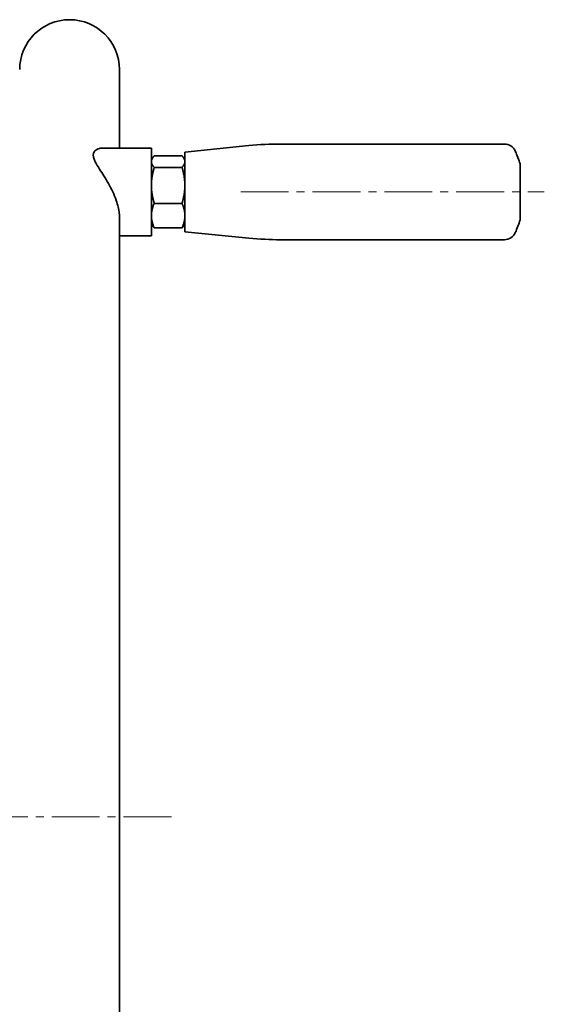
# Model space of a CAD drawing. Header units: millimetres. Extents: x -1179 to 1221, y -429 to 923.
# Tile 28 of 33: x 385 to 517, y -219 to 28. Entities that reach past the tile are written whole.
import ezdxf

# ---------------------------------------------------------------- set-up
doc = ezdxf.new("R2010")
doc.units = ezdxf.units.MM
doc.linetypes.add('点画线', pattern=[18, 12, -2, 2, -2])
doc.layers.add('中心线层', color=1, linetype='点画线', lineweight=18)
doc.layers.add('粗实线层', color=7, linetype='Continuous', lineweight=35)

msp = doc.modelspace()

# ---------------------------------------------------------------- linework, layer by layer
at = {"layer": '中心线层'}
for p, q in [((440.6797, -15.1127), (516.7645, -15.1127)), ((423.309, -171.9199), (286.0539, -171.9199))]:
    msp.add_line(p, q, dxfattribs=at)
at = {"layer": '粗实线层'}
for p, q in [((410.2897, -4.1127), (410.2897, 15.5801)), ((418.2897, -4.1127), (406.1511, -4.1127)), ((418.2897, -4.1127), (418.2897, -26.1127)), ((426.6897, -5.1127), (442.7194, -3.5097)), ((450.6797, -3.1127), (506.7645, -3.1127)), ((418.2897, -7.1127), (418.5343, -6.6891)), ((419.0042, -6.0687), (425.9751, -6.0687)), ((426.6897, -7.1127), (426.4451, -6.6891)), ((426.6897, -25.1127), (426.6897, -5.1127)), ((419.0042, -8.9613), (425.9751, -8.9613)), ((510.6897, -22.1127), (510.6897, -8.1127)), ((419.0042, -18.0053), (425.9751, -18.0053)), ((410.2897, -359.4199), (410.2897, -21.4109)), ((418.2897, -23.1127), (418.5343, -23.5363)), ((419.0042, -24.1567), (425.9751, -24.1567)), ((426.6897, -23.1127), (426.4451, -23.5363)), ((418.2897, -26.1127), (410.2897, -26.1127)), ((426.6897, -25.1127), (442.7194, -26.7157)), ((450.6797, -27.1127), (506.7645, -27.1127))]:
    msp.add_line(p, q, dxfattribs=at)
for centre, radius, start, end in [((397.7897, 15.5801), 12.5, 0, 180), ((450.6797, -83.1127), 80, 90, 95.710594), ((506.7645, -6.1127), 3, 24.14774, 90), ((486.6897, -15.1127), 25, 16.260205, 24.14774), ((486.6897, -15.1127), 25, 335.85226, 343.739795), ((450.6797, 52.8873), 80, 264.289407, 270), ((506.7645, -24.1127), 3, 270, 335.85226)]:
    msp.add_arc(centre, radius, start, end, dxfattribs=at)
msp.add_open_spline([(410.2897, -21.4109), (410.2897, -21.1215), (410.2747, -20.8216), (410.1438, -19.4686), (409.8768, -18.3633), (408.984, -15.7946), (408.2887, -14.3606), (406.7729, -11.6701), (405.9829, -10.4661), (404.9206, -8.794), (404.5336, -8.1725), (404.078, -7.2741), (403.9433, -6.9637), (403.7992, -6.4924), (403.7615, -6.3233), (403.7364, -6.1128), (403.7322, -6.0654), (403.7281, -5.9896), (403.7272, -5.9608), (403.7267, -5.906), (403.727, -5.8801), (403.7288, -5.8214), (403.7308, -5.7889), (403.7382, -5.704), (403.7453, -5.6524), (403.8096, -5.307), (403.9442, -5.0612), (404.4222, -4.5441), (404.8385, -4.3352), (405.5484, -4.1509), (405.8435, -4.1127), (406.1503, -4.1126)], degree=3, knots=[0, 0, 0, 0, 0.79473216, 0.79473216, 3.47122964, 3.47122964, 6.93527267, 6.93527267, 10.39480427, 10.39480427, 12.52005566, 12.52005566, 13.69961681, 13.69961681, 14.40126705, 14.40126705, 14.60903582, 14.60903582, 14.73827405, 14.73827405, 14.85685478, 14.85685478, 15.00876002, 15.00876002, 15.25826467, 15.25826467, 16.72003407, 16.72003407, 18.99330324, 18.99330324, 20.40080508, 20.40080508, 20.40080508, 20.40080508], dxfattribs=at)
for points in [[(419.0042, -6.0687), (418.2897, -6.8438), (418.2897, -7.515)], [(426.6897, -7.515), (426.6897, -6.8438), (425.9751, -6.0687)], [(418.2897, -7.515), (418.2897, -8.1862), (419.0042, -8.9613)], [(419.0042, -8.9613), (418.2897, -11.3846), (418.2897, -13.4833)], [(425.9751, -8.9613), (426.6897, -8.1862), (426.6897, -7.515)], [(426.6897, -13.4833), (426.6897, -11.3846), (425.9751, -8.9613)], [(418.2897, -13.4833), (418.2897, -15.582), (419.0042, -18.0053)], [(425.9751, -18.0053), (426.6897, -15.582), (426.6897, -13.4833)], [(419.0042, -18.0053), (418.2897, -19.6535), (418.2897, -21.081)], [(426.6897, -21.081), (426.6897, -19.6535), (425.9751, -18.0053)], [(418.2897, -21.081), (418.2897, -22.5084), (419.0042, -24.1567)], [(425.9751, -24.1567), (426.6897, -22.5084), (426.6897, -21.081)], [(419.0042, -24.1567), (418.7051, -23.8322), (418.5343, -23.5363)], [(426.4451, -23.5363), (426.2743, -23.8322), (425.9751, -24.1567)]]:
    msp.add_open_spline(points, degree=2, dxfattribs=at)

doc.saveas('drawing.dxf')
